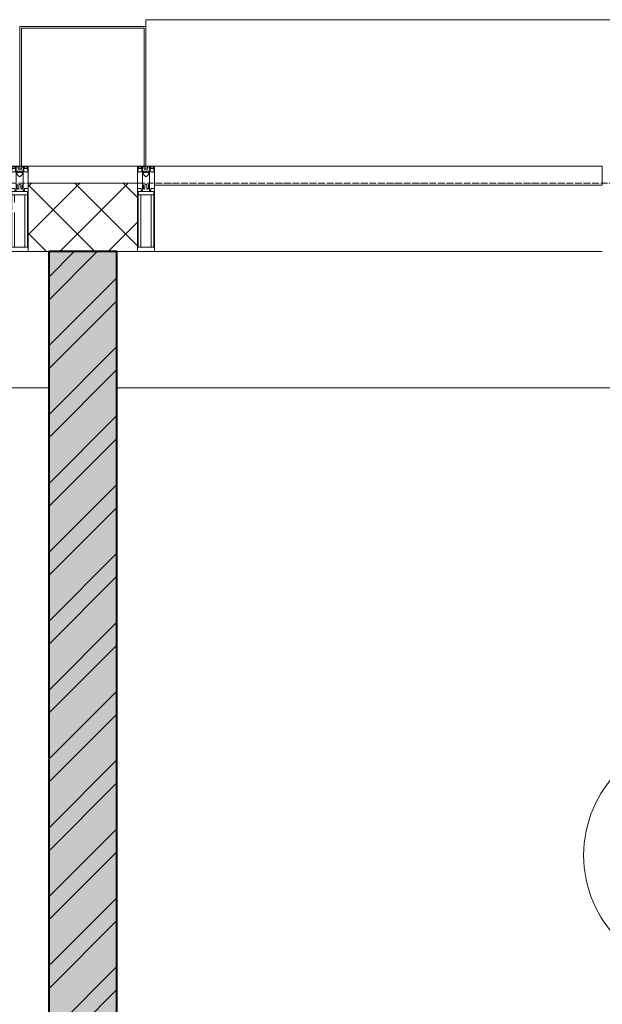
# Model space of a CAD drawing. Header units: millimetres. Extents: x 5617 to 132318, y 7718 to 193536.
# Tile 42 of 81: x 46076 to 47783, y 30692 to 33580. Entities that reach past the tile are written whole.
import ezdxf

# ---------------------------------------------------------------- set-up
doc = ezdxf.new("R2010")
doc.units = ezdxf.units.MM
doc.linetypes.add('ADSK_Линия сетки', pattern=[25, 20, -2.5, 0, -2.5])
for name, color, linetype, lineweight in [('Импосты витража', 7, 'Continuous', 18), ('Колонны', 7, 'Continuous', 18), ('Марки помещений', 7, 'Continuous', 20), ('Оси', 7, 'Continuous', 9), ('Панели витража', 7, 'Continuous', 18), ('Перекрытия', 7, 'Continuous', 18), ('Стены разрез', 7, 'Continuous', 40), ('Элементы узлов', 7, 'Continuous', 18)]:
    doc.layers.add(name, color=color, linetype=linetype, lineweight=lineweight)

# ---------------------------------------------------------------- blocks, each defined once
blk = doc.blocks.new('135_SLK_K4_AR_rvt-1-МКСС_К4_L13_45_000_')
at = {"layer": 'Стены разрез', "lineweight": 9, "true_color": 0xaaaaaa}
h = blk.add_hatch(dxfattribs=at)
h.set_pattern_fill('FP_1', color=253, style=0, pattern_type=2)
h.set_pattern_definition([(50, (0, 0), (218.62117, -19.1268), [22.86, -251.46]), (355, (0, 0), (-42.29187, 229.2684), [18.288, -201.168]), (100.451, (18.22, -1.6), (176.33107, 210.13963), [19.428, -213.708]), (46.184, (0, 60.96), (325.29495, -50.45164), [34.29, -377.19]), (96.636, (27.1, 56.76), (284.883, 296.91266), [29.142, -320.562]), (351.184, (0, 60.96), (284.8858, 296.9107), [27.432, -301.752]), (21, (30.48, 45.72), (181.93753, -122.71832), [22.86, -251.46]), (326, (30.48, 45.72), (74.16223, 221.0262), [18.288, -201.168]), (71.451, (45.64, 35.5), (256.10035, 98.30526), [19.428, -213.708]), (37.5, (0, 0), (3.70639, 101.465895), [3.353, -195.377, 3.353, -200.863, -201.93]), (37.5, (0, 0), (3.70639, 101.465895), [-402.946, 3.353, -198.577]), (7.5, (0, 0), (80.18358, 120.21653), [3.353, -113.081, 3.353, -190.805, -76.962]), (7.5, (0, 0), (80.18358, 120.21653), [-310.591, 3.353, -73.609]), (327.5, (-67.97, 0), (162.708646, -6.87497), [3.353, -72.847, 3.353, -234.391, -315.468]), (327.5, (-67.97, 0), (162.708646, -6.87497), [-313.944, 3.353, -312.115]), (317.5, (-98.45, 0), (177.75468, 30.51183), [3.353, -95.707, 3.353, -154.534, -224.028]), (317.5, (-98.45, 0), (177.75468, 30.51183), [-256.946, 3.353, -220.675])])
h.paths.add_polyline_path([(113450, 25800), (113450, 32900), (113250, 32900), (113250, 25800)])
h = blk.add_hatch(dxfattribs=at)
h.set_pattern_fill('FP_2', color=253, style=0, pattern_type=2)
h.set_pattern_definition([(45, (0, 0), (-101.02788, 101.02788), []), (45, (67.35, 0), (-101.02788, 101.02788), [])])
h.paths.add_polyline_path([(113450, 25800), (113450, 32900), (113250, 32900), (113250, 25800)])
at = {"layer": 'Перекрытия', "color": 253, "true_color": 0xaaaaaa}
for p, q in [((113250, 32500), (108150, 32500)), ((116900, 32500), (113450, 32500))]:
    blk.add_line(p, q, dxfattribs=at)
at = {"layer": 'Стены разрез', "color": 253, "true_color": 0xaaaaaa}
for p, q in [((113450, 32900), (113250, 32900)), ((113250, 32900), (113250, 26370)), ((113450, 25800), (113450, 32900))]:
    blk.add_line(p, q, dxfattribs=at)
blk = doc.blocks.new('System Panel - A_PAN_Glass-7513884-МКСС_К4_L13_45_000_')
at = {"layer": 'Панели витража', "color": 253, "lineweight": 5, "true_color": 0xaaaaaa}
for p, q in [((656.25, 0), (-656.25, 0)), ((-656.25, 0), (-656.25, -55)), ((656.25, -55), (656.25, 0)), ((-656.25, -55), (656.25, -55))]:
    blk.add_line(p, q, dxfattribs=at)
blk = doc.blocks.new('Rectangular Mullion - R_StandardFrame_50Wx250H-V86-МКСС_К4_L13_45_000_')
at = {"layer": 'Импосты витража', "color": 253, "lineweight": 5, "true_color": 0xaaaaaa}
blk.add_line((127540, 32900), (126227.5, 32900), dxfattribs=at)
blk = doc.blocks.new('Rectangular Mullion - 50Wx250H-V62-МКСС_К4_L13_45_000_')
at = {"layer": 'Элементы узлов', "color": 253, "lineweight": 5, "true_color": 0xaaaaaa}
for p, q in [((-25, 135.1), (-25, 250)), ((-25, 250), (0, 250)), ((-23, 237.3), (0, 237.3)), ((-23, 237.3), (-23, 135.1)), ((-14.9, 135.1), (-14.9, 237.3)), ((25, 250), (0, 250)), ((23, 237.3), (0, 237.3)), ((14.9, 84), (14.9, 237.3)), ((23, 237.3), (23, 73.6)), ((25, 65.2), (25, 250)), ((-25, 113.4), (-25, 128.4)), ((-23, 128.4), (-23, 113.4)), ((-25, 65.2), (-25, 110.1)), ((-23, 110.1), (-23, 73.6)), ((-14.9, 84), (-14.9, 106.6)), ((-14, 65.2), (-25, 65.2)), ((0, 84), (-23, 84)), ((-0.5, 73.6), (-23, 73.6)), ((-14, 71.3), (-14, 65.2)), ((-10, 71.3), (-14, 71.3)), ((-10, 53), (-10, 71.3)), ((-7, 65.2), (-5.9, 67.3)), ((-7, 65.2), (-7, 54.7)), ((-4.1, 67.3), (-5.9, 67.3)), ((-4.1, 67.3), (-2.9, 65.1)), ((-2.9, 65.1), (-2.9, 54.6)), ((0, 84), (23, 84)), ((0.5, 73.6), (23, 73.6)), ((4.1, 67.3), (2.9, 65.1)), ((2.9, 65.1), (2.9, 54.6)), ((4.1, 67.3), (5.9, 67.3)), ((7, 65.2), (5.9, 67.3)), ((7, 65.2), (7, 54.7)), ((10, 71.3), (14, 71.3)), ((10, 53), (10, 71.3)), ((14, 71.3), (14, 65.2)), ((14, 65.2), (25, 65.2)), ((-8.7, 53), (-10, 53)), ((-10, 53), (-10, 17)), ((-8.7, 53), (-7, 54.7)), ((-8.5, 23), (-1.5, 30)), ((-1.3, 53), (-2.9, 54.6)), ((-1.5, 30), (0, 30)), ((0, 53), (-1.3, 53)), ((0, 53), (1.3, 53)), ((1.5, 30), (0, 30)), ((1.3, 53), (2.9, 54.6)), ((8.5, 23), (1.5, 30)), ((8.7, 53), (7, 54.7)), ((8.7, 53), (10, 53)), ((10, 53), (10, 17)), ((-23.8, 14.6), (-25, 14.2)), ((-25, 0), (-25, 14.2)), ((-22.3, 17), (-23.8, 17)), ((-23.8, 17), (-23.8, 14.6)), ((-22.5, 10.6), (-23.8, 14.6)), ((-22.5, 10.6), (-23.7, 9.9)), ((-23.7, 1.3), (-23.7, 9.9)), ((-23.7, 1.3), (-11.8, 1.3)), ((-23.2, 10.2), (-22.5, 8)), ((-22.5, 8), (-22.5, 4.5)), ((-21.3, 4.5), (-22.5, 4.5)), ((-22.3, 17), (-22.3, 16)), ((-22.3, 16), (-21.3, 16)), ((-19, 17.6), (-21.3, 16)), ((-21.3, 4.5), (-21.3, 6.5)), ((-21.3, 6.5), (-14.2, 6.5)), ((-18.4, 16.6), (-19, 17.6)), ((-7.4, 16.6), (-18.4, 16.6)), ((-14.2, 6.5), (-14.2, 4.5)), ((-13.2, 4.5), (-14.2, 4.5)), ((-13.2, 4.5), (-12.2, 7.2)), ((-12.7, 7.6), (-11.3, 11.4)), ((-12.7, 7.6), (-11.8, 6.9)), ((-12.2, 9), (-12.2, 14.8)), ((-12.2, 14.8), (0, 14.8)), ((-11.8, 1.3), (-11.8, 6.9)), ((-10.5, 11.2), (-11.3, 11.4)), ((-10.5, 1.5), (-10.5, 11.2)), ((-4.8, 1.5), (-10.5, 1.5)), ((-10, 17), (-7.5, 17)), ((-8.5, 18.5), (-8.5, 23)), ((-7.5, 18.5), (-8.5, 18.5)), ((-7.5, 17), (-7.5, 18.5)), ((-7.4, 18), (-7.4, 16.6)), ((-2.6, 18), (-7.4, 18)), ((0, 8), (-4.8, 8)), ((-4.8, 1.5), (-4.8, 8)), ((-2.6, 18), (-2.6, 16.8)), ((-2.6, 16.8), (0, 16.8)), ((2.6, 16.8), (0, 16.8)), ((0, 14.8), (0, 16.8)), ((0, 14.8), (0, 16.8)), ((12.2, 14.8), (0, 14.8)), ((0, 0), (0, 8)), ((0, 8), (4.8, 8)), ((0, 0), (0, 8)), ((2.6, 18), (2.6, 16.8)), ((2.6, 18), (7.4, 18)), ((4.8, 1.5), (4.8, 8)), ((4.8, 1.5), (10.5, 1.5)), ((7.4, 18), (7.4, 16.6)), ((7.4, 16.6), (18.4, 16.6)), ((7.5, 18.5), (8.5, 18.5)), ((7.5, 17), (7.5, 18.5)), ((10, 17), (7.5, 17)), ((8.5, 18.5), (8.5, 23)), ((10.5, 11.2), (11.3, 11.4)), ((10.5, 1.5), (10.5, 11.2)), ((12.7, 7.6), (11.3, 11.4)), ((12.7, 7.6), (11.8, 6.9)), ((11.8, 1.3), (11.8, 6.9)), ((23.7, 1.3), (11.8, 1.3)), ((12.2, 9), (12.2, 14.8)), ((13.2, 4.5), (12.2, 7.2)), ((13.2, 4.5), (14.2, 4.5)), ((21.3, 6.5), (14.2, 6.5)), ((14.2, 6.5), (14.2, 4.5)), ((18.4, 16.6), (19, 17.6)), ((19, 17.6), (21.3, 16)), ((22.3, 16), (21.3, 16)), ((21.3, 4.5), (21.3, 6.5)), ((21.3, 4.5), (22.5, 4.5)), ((22.3, 17), (22.3, 16)), ((22.3, 17), (23.8, 17)), ((22.5, 10.6), (23.8, 14.6)), ((22.5, 10.6), (23.7, 9.9)), ((23.2, 10.2), (22.5, 8)), ((22.5, 8), (22.5, 4.5)), ((23.7, 1.3), (23.7, 9.9)), ((23.8, 17), (23.8, 14.6)), ((23.8, 14.6), (25, 14.2)), ((25, 0), (25, 14.2)), ((-25, 0), (0, 0)), ((25, 0), (0, 0))]:
    blk.add_line(p, q, dxfattribs=at)
for centre, start, end in [((-0.5, 73.1), 360, 90), ((0.5, 73.1), 90, 180)]:
    blk.add_arc(centre, 0.5, start, end, dxfattribs=at)
blk = doc.blocks.new('Rectangular Mullion - R_StandardFrame_50Wx250H-V81-МКСС_К4_L13_45_000_')
at = {"layer": 'Импосты витража', "color": 253, "lineweight": 5, "true_color": 0xaaaaaa}
for p, q in [((-25, 135.1), (-25, 250)), ((-25, 250), (25, 250)), ((25, 250), (25, 0)), ((-25, 113.4), (-25, 128.4)), ((-25, 0), (-25, 110.1)), ((0, 0), (-25, 0)), ((25, 0), (5, 0))]:
    blk.add_line(p, q, dxfattribs=at)
blk = doc.blocks.new('Rectangular Mullion - 50Wx250H-2623690-МКСС_К4_L13_45_000_')
at = {"layer": 'Элементы узлов', "color": 253, "lineweight": 5, "true_color": 0xaaaaaa}
for p, q in [((-25, 65.2), (-25, 250)), ((-25, 250), (0, 250)), ((-23, 237.3), (0, 237.3)), ((-23, 237.3), (-23, 73.6)), ((-14.9, 84), (-14.9, 237.3)), ((25, 250), (0, 250)), ((23, 237.3), (0, 237.3)), ((14.9, 84), (14.9, 237.3)), ((23, 237.3), (23, 73.6)), ((25, 65.2), (25, 250)), ((-14, 65.2), (-25, 65.2)), ((0, 84), (-23, 84)), ((-0.5, 73.6), (-23, 73.6)), ((-14, 71.3), (-14, 65.2)), ((-10, 71.3), (-14, 71.3)), ((-10, 53), (-10, 71.3)), ((-7, 65.2), (-5.9, 67.3)), ((-7, 65.2), (-7, 54.7)), ((-4.1, 67.3), (-5.9, 67.3)), ((-4.1, 67.3), (-2.9, 65.1)), ((-2.9, 65.1), (-2.9, 54.6)), ((0, 84), (23, 84)), ((0.5, 73.6), (23, 73.6)), ((4.1, 67.3), (2.9, 65.1)), ((2.9, 65.1), (2.9, 54.6)), ((4.1, 67.3), (5.9, 67.3)), ((7, 65.2), (5.9, 67.3)), ((7, 65.2), (7, 54.7)), ((10, 71.3), (14, 71.3)), ((10, 53), (10, 71.3)), ((14, 71.3), (14, 65.2)), ((14, 65.2), (25, 65.2)), ((-8.7, 53), (-10, 53)), ((-10, 53), (-10, 17)), ((-8.7, 53), (-7, 54.7)), ((-8.5, 23), (-1.5, 30)), ((-1.3, 53), (-2.9, 54.6)), ((-1.5, 30), (0, 30)), ((0, 53), (-1.3, 53)), ((0, 53), (1.3, 53)), ((1.5, 30), (0, 30)), ((1.3, 53), (2.9, 54.6)), ((8.5, 23), (1.5, 30)), ((8.7, 53), (7, 54.7)), ((8.7, 53), (10, 53)), ((10, 53), (10, 17)), ((-23.8, 14.6), (-25, 14.2)), ((-25, 0), (-25, 14.2)), ((-22.3, 17), (-23.8, 17)), ((-23.8, 17), (-23.8, 14.6)), ((-22.5, 10.6), (-23.8, 14.6)), ((-22.5, 10.6), (-23.7, 9.9)), ((-23.7, 1.3), (-23.7, 9.9)), ((-23.7, 1.3), (-11.8, 1.3)), ((-23.2, 10.2), (-22.5, 8)), ((-22.5, 8), (-22.5, 4.5)), ((-21.3, 4.5), (-22.5, 4.5)), ((-22.3, 17), (-22.3, 16)), ((-22.3, 16), (-21.3, 16)), ((-19, 17.6), (-21.3, 16)), ((-21.3, 4.5), (-21.3, 6.5)), ((-21.3, 6.5), (-14.2, 6.5)), ((-18.4, 16.6), (-19, 17.6)), ((-7.4, 16.6), (-18.4, 16.6)), ((-14.2, 6.5), (-14.2, 4.5)), ((-13.2, 4.5), (-14.2, 4.5)), ((-13.2, 4.5), (-12.2, 7.2)), ((-12.7, 7.6), (-11.3, 11.4)), ((-12.7, 7.6), (-11.8, 6.9)), ((-12.2, 9), (-12.2, 14.8)), ((-12.2, 14.8), (0, 14.8)), ((-11.8, 1.3), (-11.8, 6.9)), ((-10.5, 11.2), (-11.3, 11.4)), ((-10.5, 1.5), (-10.5, 11.2)), ((-4.8, 1.5), (-10.5, 1.5)), ((-10, 17), (-7.5, 17)), ((-8.5, 18.5), (-8.5, 23)), ((-7.5, 18.5), (-8.5, 18.5)), ((-7.5, 17), (-7.5, 18.5)), ((-7.4, 18), (-7.4, 16.6)), ((-2.6, 18), (-7.4, 18)), ((0, 8), (-4.8, 8)), ((-4.8, 1.5), (-4.8, 8)), ((-2.6, 18), (-2.6, 16.8)), ((-2.6, 16.8), (0, 16.8)), ((2.6, 16.8), (0, 16.8)), ((0, 14.8), (0, 16.8)), ((0, 14.8), (0, 16.8)), ((12.2, 14.8), (0, 14.8)), ((0, 0), (0, 8)), ((0, 8), (4.8, 8)), ((0, 0), (0, 8)), ((2.6, 18), (2.6, 16.8)), ((2.6, 18), (7.4, 18)), ((4.8, 1.5), (4.8, 8)), ((4.8, 1.5), (10.5, 1.5)), ((7.4, 18), (7.4, 16.6)), ((7.4, 16.6), (18.4, 16.6)), ((7.5, 18.5), (8.5, 18.5)), ((7.5, 17), (7.5, 18.5)), ((10, 17), (7.5, 17)), ((8.5, 18.5), (8.5, 23)), ((10.5, 11.2), (11.3, 11.4)), ((10.5, 1.5), (10.5, 11.2)), ((12.7, 7.6), (11.3, 11.4)), ((12.7, 7.6), (11.8, 6.9)), ((11.8, 1.3), (11.8, 6.9)), ((23.7, 1.3), (11.8, 1.3)), ((12.2, 9), (12.2, 14.8)), ((13.2, 4.5), (12.2, 7.2)), ((13.2, 4.5), (14.2, 4.5)), ((21.3, 6.5), (14.2, 6.5)), ((14.2, 6.5), (14.2, 4.5)), ((18.4, 16.6), (19, 17.6)), ((19, 17.6), (21.3, 16)), ((22.3, 16), (21.3, 16)), ((21.3, 4.5), (21.3, 6.5)), ((21.3, 4.5), (22.5, 4.5)), ((22.3, 17), (22.3, 16)), ((22.3, 17), (23.8, 17)), ((22.5, 10.6), (23.8, 14.6)), ((22.5, 10.6), (23.7, 9.9)), ((23.2, 10.2), (22.5, 8)), ((22.5, 8), (22.5, 4.5)), ((23.7, 1.3), (23.7, 9.9)), ((23.8, 17), (23.8, 14.6)), ((23.8, 14.6), (25, 14.2)), ((25, 0), (25, 14.2)), ((-25, 0), (0, 0)), ((25, 0), (0, 0))]:
    blk.add_line(p, q, dxfattribs=at)
for centre, start, end in [((-0.5, 73.1), 360, 90), ((0.5, 73.1), 90, 180)]:
    blk.add_arc(centre, 0.5, start, end, dxfattribs=at)
blk = doc.blocks.new('Rectangular Mullion - R_StandardFrame_50Wx250H-7512947-МКСС_К4_L13_45_000_')
at = {"layer": 'Импосты витража', "color": 253, "lineweight": 5, "true_color": 0xaaaaaa}
for p, q in [((-25, 0), (-25, 250)), ((-25, 250), (25, 250)), ((25, 250), (25, 0)), ((-5, 0), (-25, 0)), ((25, 0), (0, 0))]:
    blk.add_line(p, q, dxfattribs=at)
blk = doc.blocks.new('A_SLK_PAN_Type1 - Прямой тип панели-6538207-МКСС_К4_L13_45_000_')
at = {"layer": 'Колонны', "lineweight": 5}
for p, q in [((-180, 0), (-185, 0)), ((-185, 0), (-185, -410)), ((-180, -405), (-180, 0)), ((160, 0), (-160, 0)), ((180, 0), (180, -405)), ((185, 0), (180, 0)), ((185, -410), (185, 0)), ((-185, -410), (185, -410)), ((180, -405), (-180, -405))]:
    blk.add_line(p, q, dxfattribs=at)
blk = doc.blocks.new('A_OGR_PAN_Отлив - A_OGR_PAN_Отлив-6266126-МКСС_К4_L13_45_000_')
at = {"layer": 'Колонны', "color": 253, "lineweight": 5, "true_color": 0xaaaaaa}
for p in [(681.25, 430), (-681.25, 410)]:
    blk.add_line(p, (-681.25, 430), dxfattribs=at)
blk = doc.blocks.new('135_SLK_K4_AR_FCD_rvt-1-МКСС_К4_L13_45_000_')
at = {"layer": 'Стены разрез', "lineweight": 5, "true_color": 0xaaaaaa}
h = blk.add_hatch(dxfattribs=at)
h.set_pattern_fill('FP_4', color=253, style=0, pattern_type=2)
h.set_pattern_definition([(45, (0, 0), (-70.71068, 70.71068), []), (135, (0, 0), (-70.71068, -70.71068), [])])
h.paths.add_polyline_path([(113510, 32900), (113510, 33100), (113190, 33100), (113190, 32900), (113262.5, 32900)])
at = {"layer": 'Стены разрез', "color": 253, "lineweight": 9, "true_color": 0xaaaaaa}
for p, q in [((113510, 33100), (113190, 33100)), ((113190, 33100), (113190, 32900)), ((113510, 32900), (113510, 33100)), ((113190, 32900), (113510, 32900))]:
    blk.add_line(p, q, dxfattribs=at)
at = {"layer": 'Импосты витража', "color": 253, "lineweight": 5, "true_color": 0xaaaaaa, "extrusion": (0, 0, -1), "rotation": 180}
for name, p in [('Rectangular Mullion - 50Wx250H-V62-МКСС_К4_L13_45_000_', (-113165, 33150)), ('Rectangular Mullion - R_StandardFrame_50Wx250H-V81-МКСС_К4_L13_45_000_', (-113165, 33150)), ('Rectangular Mullion - 50Wx250H-2623690-МКСС_К4_L13_45_000_', (-113535, 33150)), ('Rectangular Mullion - R_StandardFrame_50Wx250H-7512947-МКСС_К4_L13_45_000_', (-113535, 33150))]:
    blk.add_blockref(name, p, dxfattribs=at)
at = {"layer": 'Импосты витража', "color": 253, "lineweight": 5, "true_color": 0xaaaaaa}
blk.add_blockref('Rectangular Mullion - R_StandardFrame_50Wx250H-V86-МКСС_К4_L13_45_000_', (-12667.5, 0), dxfattribs=at)
at = {"layer": 'Колонны', "color": 253, "lineweight": 5, "true_color": 0xaaaaaa}
blk.add_blockref('A_OGR_PAN_Отлив - A_OGR_PAN_Отлив-6266126-МКСС_К4_L13_45_000_', (114216.3, 33150), dxfattribs=at)
at = {"layer": 'Колонны', "color": 253, "lineweight": 5, "true_color": 0xaaaaaa, "rotation": 180}
blk.add_blockref('A_SLK_PAN_Type1 - Прямой тип панели-6538207-МКСС_К4_L13_45_000_', (113350, 33150), dxfattribs=at)
at = {"layer": 'Панели витража', "color": 253, "lineweight": 5, "true_color": 0xaaaaaa}
blk.add_blockref('System Panel - A_PAN_Glass-7513884-МКСС_К4_L13_45_000_', (114216.3, 33150), dxfattribs=at)
blk = doc.blocks.new('050_Марка_Помещение - Номер-620969-МКСС_К4_L13_45_000_')
at = {"layer": 'Марки помещений'}
blk.add_circle((0, 0), 3.5, dxfattribs=at)

msp = doc.modelspace()

# ---------------------------------------------------------------- linework, layer by layer
at = {"layer": 'Оси', "linetype": 'ADSK_Линия сетки'}
msp.add_line((69660.8, 33100), (25349.7, 33100), dxfattribs=at)

# ---------------------------------------------------------------- block references
at = {"lineweight": 5}
for name in ['135_SLK_K4_AR_FCD_rvt-1-МКСС_К4_L13_45_000_', '135_SLK_K4_AR_rvt-1-МКСС_К4_L13_45_000_']:
    msp.add_blockref(name, (-67089.2, 0), dxfattribs=at)
at = {"layer": 'Марки помещений', "xscale": 99.99999999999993, "yscale": 99.99999999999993, "zscale": 99.99999999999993}
msp.add_blockref('050_Марка_Помещение - Номер-620969-МКСС_К4_L13_45_000_', (48078.6, 31128.9), dxfattribs=at)

doc.saveas('drawing.dxf')
